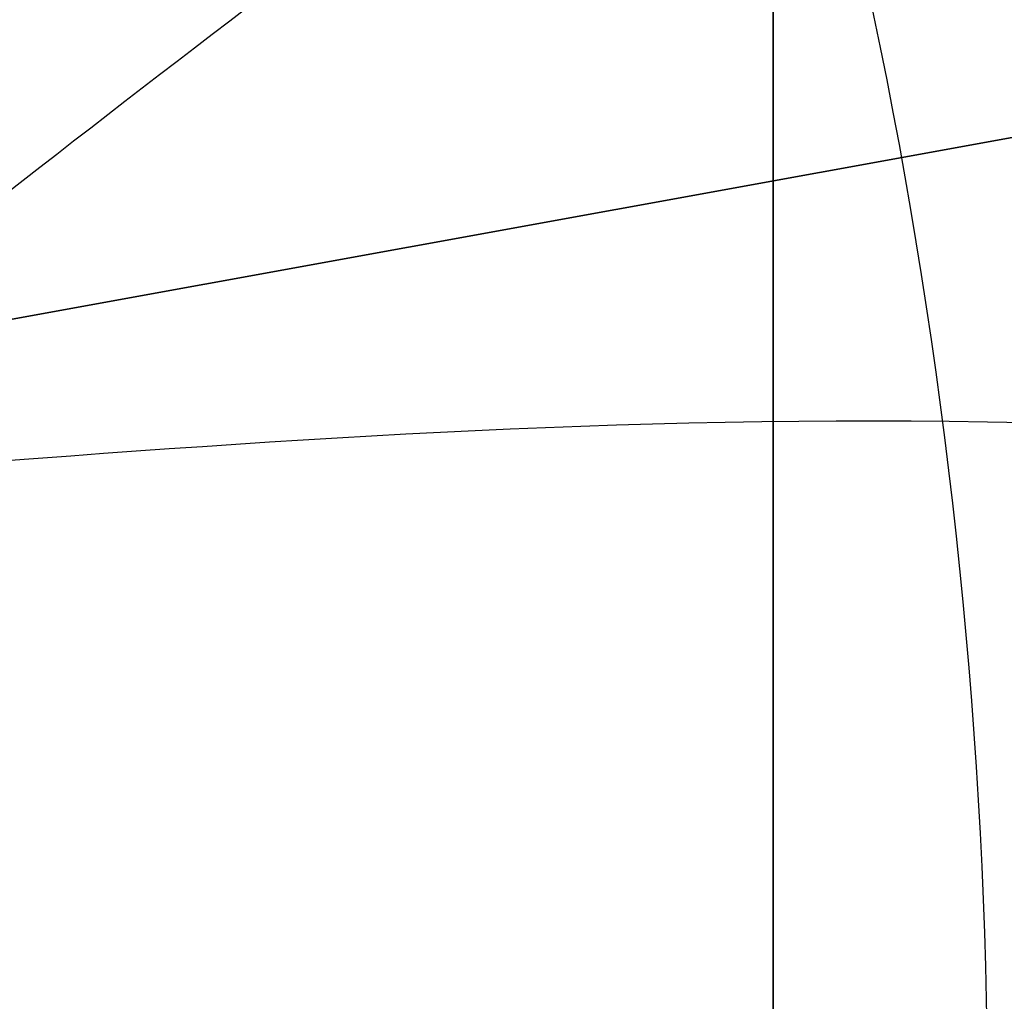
# Model space of a CAD drawing. Header units: millimetres. Extents: x -273 to 273, y -262 to 262.
# Tile 146 of 256: x 0.779 to 0.953, y 0.02 to 0.194. Entities that reach past the tile are written whole.
import ezdxf

# ---------------------------------------------------------------- set-up
doc = ezdxf.new("R2010")
doc.units = ezdxf.units.MM
doc.header["$MEASUREMENT"] = 0
doc.layers.add('Default', color=7, linetype='Continuous', true_color=0x000000)

# ---------------------------------------------------------------- blocks, each defined once
blk = doc.blocks.new('Block 01')
at = {"layer": 'Default', "color": 9, "true_color": 0xbfbfbf}
for points, knots in [([(0.911993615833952, -8.868600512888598, 254.5608155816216), (0.9119936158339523, -8.972087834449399, 257.9163246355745), (0.9119936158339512, -9.062686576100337, 261.2722222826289), (0.9119936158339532, -9.198377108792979, 267.157578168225), (0.911993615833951, -9.249186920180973, 269.6869061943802), (0.9119936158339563, -9.307000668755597, 273.0635295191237), (0.9119936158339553, -9.320665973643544, 273.9107090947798), (0.9119936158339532, -9.359283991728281, 276.460933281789), (0.9119936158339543, -9.381692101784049, 278.164017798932), (0.9119936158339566, -9.410381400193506, 280.7240323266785), (0.9119936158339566, -9.419143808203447, 281.5809323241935), (0.9119936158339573, -9.451137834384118, 285.0366709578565), (0.9119936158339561, -9.467556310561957, 287.6355809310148), (0.911993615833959, -9.483026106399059, 291.996885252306), (0.9119936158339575, -9.48597113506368, 293.7592591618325), (0.9119936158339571, -9.485526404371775, 298.2228741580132), (0.9119936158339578, -9.477929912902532, 300.9241268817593), (0.9119936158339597, -9.459033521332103, 304.5433901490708), (0.9119936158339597, -9.453489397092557, 305.4614127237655), (0.9119936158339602, -9.434506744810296, 308.2447043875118), (0.9119936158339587, -9.418826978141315, 310.1099665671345), (0.9119936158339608, -9.391151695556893, 312.9232220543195), (0.9119936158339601, -9.381135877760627, 313.871227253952), (0.9119936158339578, -9.350094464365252, 316.6296610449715), (0.911993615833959, -9.327343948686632, 318.4400776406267), (0.9119936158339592, -9.290649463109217, 321.1108146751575), (0.9119936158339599, -9.278348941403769, 321.9711505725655), (0.9119936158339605, -9.2396963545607, 324.5784518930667), (0.9119936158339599, -9.211929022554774, 326.3254030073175), (0.911993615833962, -9.167564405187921, 328.9591113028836), (0.9119936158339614, -9.152198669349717, 329.8458834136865), (0.911993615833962, -9.104418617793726, 332.5329892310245), (0.9119936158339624, -9.070750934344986, 334.333307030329), (0.9119936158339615, -9.017812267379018, 337.04714228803), (0.9119936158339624, -8.99961793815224, 337.960675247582), (0.911993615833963, -8.943449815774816, 340.7277936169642), (0.911993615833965, -8.904390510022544, 342.5813629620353), (0.9119936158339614, -8.84366030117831, 345.3747715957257), (0.9119936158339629, -8.82290852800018, 346.3146257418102), (0.911993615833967, -8.75919789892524, 349.1596726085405), (0.9119936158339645, -8.715324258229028, 351.064850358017), (0.9119936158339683, -8.647686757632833, 353.934986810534), (0.9119936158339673, -8.624683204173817, 354.8999586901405), (0.9119936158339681, -8.55438076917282, 357.8185591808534), (0.9119936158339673, -8.506338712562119, 359.7721749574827), (0.9119936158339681, -8.432780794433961, 362.7139027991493), (0.9119936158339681, -8.407865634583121, 363.7020254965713), (0.9119936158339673, -8.33202632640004, 366.687514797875), (0.9119936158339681, -8.280530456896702, 368.684871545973), (0.911993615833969, -8.202142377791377, 371.6907642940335), (0.9119936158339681, -8.175690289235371, 372.6993076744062), (0.9119936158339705, -8.095472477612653, 375.7427316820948), (0.9119936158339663, -8.0413061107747, 377.7776060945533), (0.9119936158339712, -7.959282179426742, 380.8379478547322), (0.9119936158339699, -7.931702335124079, 381.8634187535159), (0.9119936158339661, -7.848367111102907, 384.9535345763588), (0.911993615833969, -7.792382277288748, 387.018177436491), (0.9119936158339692, -7.708021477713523, 390.1209634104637), (0.9119936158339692, -7.679757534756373, 391.1591057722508), (0.9119936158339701, -7.594668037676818, 394.282382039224), (0.9119936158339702, -7.537785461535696, 396.3675184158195), (0.9119936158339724, -7.452492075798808, 399.498454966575), (0.9119936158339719, -7.424022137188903, 400.5442496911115), (0.9119936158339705, -7.310162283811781, 404.7325100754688), (0.9119936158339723, -7.22508745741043, 407.8749950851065), (0.9119936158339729, -7.084865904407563, 413.109724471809), (0.9119936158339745, -7.029219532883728, 415.2019489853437), (0.9119936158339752, -6.892049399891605, 420.4134216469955), (0.9119936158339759, -6.811226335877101, 423.5326923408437), (0.9119936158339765, -6.706009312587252, 427.683857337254), (0.9119936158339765, -6.680049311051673, 428.7157011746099), (0.911993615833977, -6.603190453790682, 431.7953901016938), (0.9119936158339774, -6.552903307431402, 433.843252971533), (0.9119936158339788, -6.47909022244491, 436.9059312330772), (0.9119936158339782, -6.454861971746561, 437.9207263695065), (0.9119936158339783, -6.383400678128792, 440.9439577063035), (0.9119936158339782, -6.336869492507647, 442.9524122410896), (0.9119936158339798, -6.268872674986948, 445.9534809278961), (0.9119936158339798, -6.246633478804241, 446.9460749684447), (0.9119936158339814, -6.181262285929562, 449.8981067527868), (0.9119936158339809, -6.138878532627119, 451.8575620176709), (0.9119936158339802, -6.07717757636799, 454.782989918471), (0.9119936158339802, -6.0570613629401, 455.7489439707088), (0.9119936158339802, -5.998104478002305, 458.6171735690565), (0.9119936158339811, -5.960013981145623, 460.5194645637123), (0.9119936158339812, -5.90471662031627, 463.357359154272), (0.9119936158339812, -5.886734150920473, 464.2929469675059), (0.9119936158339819, -5.834148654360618, 467.066908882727), (0.9119936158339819, -5.800251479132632, 468.9052952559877), (0.9119936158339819, -5.751092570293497, 471.6459008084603), (0.9119936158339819, -5.735131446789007, 472.5481081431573), (0.9119936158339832, -5.688508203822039, 475.2194721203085), (0.9119936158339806, -5.658458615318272, 476.9886369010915), (0.9119936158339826, -5.61479925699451, 479.6243325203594), (0.9119936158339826, -5.600623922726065, 480.4908564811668), (0.9119936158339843, -5.559188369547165, 483.05342551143), (0.9119936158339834, -5.532394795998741, 484.7494737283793), (0.911993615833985, -5.493221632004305, 487.2747711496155), (0.9119936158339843, -5.480473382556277, 488.1040194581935), (0.9119936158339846, -5.443086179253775, 490.5537276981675), (0.9119936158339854, -5.41871116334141, 492.1741849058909), (0.9119936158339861, -5.382635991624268, 494.5857260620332), (0.9119936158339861, -5.370833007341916, 495.3768162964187), (0.9119936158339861, -5.335990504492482, 497.7117270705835), (0.9119936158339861, -5.31295063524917, 499.2555378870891), (0.911993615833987, -5.27821053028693, 501.5520923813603), (0.9119936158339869, -5.266747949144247, 502.30485126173), (0.9119936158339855, -5.232582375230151, 504.5251555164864), (0.9119936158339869, -5.20954819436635, 505.9926824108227), (0.9119936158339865, -5.174006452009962, 508.1751452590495), (0.911993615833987, -5.16215651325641, 508.8901081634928), (0.9119936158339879, -5.126435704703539, 510.9981241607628), (0.9119936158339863, -5.101831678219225, 512.391147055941), (0.9119936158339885, -5.062979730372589, 514.4625377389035), (0.9119936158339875, -5.049892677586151, 515.1409490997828), (0.9119936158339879, -4.99717893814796, 517.785042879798), (0.9119936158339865, -4.954379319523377, 519.7506040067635), (0.9119936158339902, -4.874705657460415, 522.971050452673), (0.9119936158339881, -4.841270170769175, 524.2260686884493), (0.9119936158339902, -4.734915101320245, 527.8710314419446), (0.911993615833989, -4.653769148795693, 530.260640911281), (0.9119936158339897, -4.50767494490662, 533.7900630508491), (0.9119936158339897, -4.456377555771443, 534.9305893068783), (0.9119936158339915, -4.292664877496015, 538.2592411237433), (0.9119936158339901, -4.167429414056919, 540.446659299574), (0.9119936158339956, -3.94882345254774, 543.6850949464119), (0.9119936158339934, -3.872576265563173, 544.737375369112), (0.9119936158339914, -3.632150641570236, 547.8260456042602), (0.9119936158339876, -3.452441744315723, 549.8611813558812), (0.911993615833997, -3.150606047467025, 552.8820981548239), (0.9119936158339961, -3.046349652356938, 553.8697121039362), (0.9119936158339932, -2.721664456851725, 556.786189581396), (0.9119936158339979, -2.48528901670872, 558.7132833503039), (0.9119936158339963, -2.101686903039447, 561.581937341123), (0.9119936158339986, -1.97038108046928, 562.5256071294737), (0.9119936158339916, -1.565874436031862, 565.3286947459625), (0.9119936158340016, -1.278800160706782, 567.1861831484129), (0.9119936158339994, -0.826771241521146, 569.9593601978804), (0.9119936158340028, -0.673393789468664, 570.876850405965), (0.9119936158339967, -0.2057423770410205, 573.6161620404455), (0.9119936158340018, 0.1179122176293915, 575.4365306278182), (0.9119936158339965, 0.6132270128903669, 578.162133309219), (0.9119936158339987, 0.77964332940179, 579.0681718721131), (0.9119936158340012, 1.281285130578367, 581.7841854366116), (0.9119936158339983, 1.619226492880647, 583.5938846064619), (0.9119936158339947, 2.120698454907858, 586.3105700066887), (0.9119936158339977, 2.287010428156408, 587.2168322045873), (0.9119936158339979, 2.69838485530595, 589.4860923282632), (0.9119936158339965, 2.940996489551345, 590.8496583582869), (0.9119936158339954, 3.2538722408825, 592.6708113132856), (0.9119936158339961, 3.331312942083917, 593.1269882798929), (0.9119936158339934, 3.560957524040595, 594.4988948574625), (0.9119936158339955, 3.709981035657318, 595.4152493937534), (0.9119936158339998, 3.925547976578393, 596.7939139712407), (0.9119936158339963, 3.996269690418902, 597.2554963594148), (0.9119936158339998, 4.205237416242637, 598.6514774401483), (0.9119936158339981, 4.338534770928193, 599.5867161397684), (0.911993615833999, 4.527750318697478, 600.999353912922), (0.9119936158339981, 4.589513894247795, 601.475907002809), (0.9119936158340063, 4.771454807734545, 602.9316276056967), (0.9119936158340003, 4.88459274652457, 603.9117420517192), (0.911993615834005, 5.041227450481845, 605.4005573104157), (0.9119936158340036, 5.091999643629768, 605.9084780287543), (0.9119936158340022, 5.240821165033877, 607.480171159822), (0.9119936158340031, 5.329822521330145, 608.5447912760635), (0.9119936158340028, 5.448770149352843, 610.172501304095), (0.9119936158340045, 5.486780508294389, 610.7350559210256), (0.9119936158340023, 5.59680515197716, 612.4996783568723), (0.9119936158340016, 5.65837643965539, 613.7022987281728), (0.9119936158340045, 5.735707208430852, 615.5526534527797), (0.9119936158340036, 5.759504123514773, 616.2001587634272), (0.9119936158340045, 5.82577163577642, 618.2558966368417), (0.911993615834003, 5.857404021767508, 619.6643214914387), (0.9119936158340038, 5.890164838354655, 621.8427462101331), (0.9119936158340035, 5.898611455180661, 622.612757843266), (0.9119936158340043, 5.917099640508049, 625.0794828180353), (0.9119936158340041, 5.916953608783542, 626.7761057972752), (0.9119936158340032, 5.902864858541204, 629.4099498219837), (0.9119936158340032, 5.895089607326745, 630.3473095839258), (0.9119936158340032, 5.868228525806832, 632.857835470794), (0.9119936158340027, 5.84508134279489, 634.4308940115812), (0.9119936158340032, 5.807029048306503, 636.5945367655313), (0.9119936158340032, 5.795993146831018, 637.1852486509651), (0.9119936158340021, 5.759800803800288, 639.0274248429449), (0.9119936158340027, 5.732667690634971, 640.2788206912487), (0.9119936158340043, 5.688155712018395, 642.1928921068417), (0.9119936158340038, 5.672188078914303, 642.855620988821), (0.9119936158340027, 5.62085689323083, 644.923195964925), (0.911993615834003, 5.583810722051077, 646.327975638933), (0.9119936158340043, 5.524639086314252, 648.4769338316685), (0.9119936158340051, 5.503684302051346, 649.2211611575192), (0.9119936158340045, 5.437061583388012, 651.543161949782), (0.9119936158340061, 5.390014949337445, 653.120875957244), (0.9119936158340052, 5.316063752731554, 655.5343420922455), (0.9119936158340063, 5.290086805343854, 656.3701357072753), (0.9119936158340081, 5.208084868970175, 658.9773482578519), (0.9119936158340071, 5.150988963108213, 660.748717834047), (0.9119936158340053, 5.062193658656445, 663.4580676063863), (0.9119936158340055, 5.031179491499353, 664.3960803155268), (0.9119936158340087, 4.933775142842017, 667.3210461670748), (0.9119936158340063, 4.866620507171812, 669.307961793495), (0.9119936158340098, 4.762973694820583, 672.346324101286), (0.9119936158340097, 4.726928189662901, 673.3977936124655), (0.9119936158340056, 4.573662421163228, 677.851601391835), (0.9119936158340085, 4.455211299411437, 681.2538729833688), (0.9119936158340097, 4.249461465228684, 687.1444859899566), (0.9119936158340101, 4.162321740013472, 689.6328390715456), (0.911993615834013, 3.921153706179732, 696.5211448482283), (0.911993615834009, 3.76720525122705, 700.9210878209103), (0.9119936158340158, 3.551600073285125, 707.120066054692), (0.9119936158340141, 3.489170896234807, 708.9190809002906), (0.9119936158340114, 3.294091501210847, 714.5569755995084), (0.9119936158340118, 3.162090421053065, 718.3958735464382), (0.9119936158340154, 2.961368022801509, 724.2802429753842), (0.911993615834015, 2.89189229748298, 726.3256905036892), (0.9119936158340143, 2.597038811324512, 735.045732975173), (0.9119936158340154, 2.374785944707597, 741.7204278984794), (0.9119936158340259, 1.820110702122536, 758.6619688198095), (0.9119936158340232, 1.492886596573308, 768.9289814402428), (0.9119936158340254, 1.174451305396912, 779.1962713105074)], [0.0002810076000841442, 0.0002810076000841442, 0.0002810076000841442, 0.0002810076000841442, 1.00757497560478, 1.00757497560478, 1.76664923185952, 1.76664923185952, 2.02087800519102, 2.02087800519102, 2.53193014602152, 2.53193014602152, 2.78905479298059, 2.78905479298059, 3.56886162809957, 3.56886162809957, 4.09765108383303, 4.09765108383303, 4.90813608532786, 4.90813608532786, 5.18358168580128, 5.18358168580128, 5.74324337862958, 5.74324337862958, 6.02769073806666, 6.02769073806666, 6.57091079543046, 6.57091079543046, 6.829060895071, 6.829060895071, 7.3532548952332, 7.3532548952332, 7.61934626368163, 7.61934626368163, 8.15957232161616, 8.15957232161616, 8.4337032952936, 8.4337032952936, 8.98992787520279, 8.98992787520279, 9.27196664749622, 9.27196664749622, 9.84369616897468, 9.84369616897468, 10.1332810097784, 10.1332810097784, 10.7195622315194, 10.7195622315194, 11.0161016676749, 11.0161016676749, 11.6155220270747, 11.6155220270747, 11.9181950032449, 11.9181950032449, 12.528882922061, 12.528882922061, 12.8366389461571, 12.8366389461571, 13.4562641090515, 13.4562641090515, 13.7678233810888, 13.7678233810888, 14.3935969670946, 14.3935969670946, 14.7074504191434, 14.7074504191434, 15.6505328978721, 15.6505328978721, 16.2784123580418, 16.2784123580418, 17.2144870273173, 17.2144870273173, 17.524129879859, 17.524129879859, 18.138655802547, 18.138655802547, 18.4431712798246, 18.4431712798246, 19.0458485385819, 19.0458485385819, 19.343690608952, 19.343690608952, 19.9316423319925, 19.9316423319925, 20.221480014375, 20.221480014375, 20.7922589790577, 20.7922589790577, 21.0729759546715, 21.0729759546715, 21.6245639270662, 21.6245639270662, 21.895258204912, 21.895258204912, 22.4260652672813, 22.4260652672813, 22.6860488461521, 22.6860488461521, 23.1949127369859, 23.1949127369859, 23.4437112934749, 23.4437112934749, 23.9298968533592, 23.9298968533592, 24.1672495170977, 24.1672495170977, 24.6304483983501, 24.6304483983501, 24.8563077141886, 24.8563077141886, 25.2966386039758, 25.2966386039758, 25.5111708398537, 25.5111708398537, 25.9291805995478, 25.9291805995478, 26.1327667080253, 26.1327667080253, 26.7226727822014, 26.7226727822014, 27.0994039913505, 27.0994039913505, 27.8169403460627, 27.8169403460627, 28.159605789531, 28.159605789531, 28.8172638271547, 28.8172638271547, 29.1339894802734, 29.1339894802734, 29.7473349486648, 29.7473349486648, 30.0455004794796, 30.0455004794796, 30.628396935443, 30.628396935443, 30.9144422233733, 30.9144422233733, 31.4786711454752, 31.4786711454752, 31.7578953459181, 31.7578953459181, 32.3127901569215, 32.3127901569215, 32.5892093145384, 32.5892093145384, 33.1415011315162, 33.1415011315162, 33.4178515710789, 33.4178515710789, 33.8331459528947, 33.8331459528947, 33.9718657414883, 33.9718657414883, 34.2501505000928, 34.2501505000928, 34.3901019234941, 34.3901019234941, 34.6731695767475, 34.6731695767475, 34.8171422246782, 34.8171422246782, 35.1126950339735, 35.1126950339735, 35.2656068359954, 35.2656068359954, 35.5856275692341, 35.5856275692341, 35.7545493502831, 35.7545493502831, 36.1153520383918, 36.1153520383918, 36.3095302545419, 36.3095302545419, 36.7317867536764, 36.7317867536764, 36.9626432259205, 36.9626432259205, 37.4713528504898, 37.4713528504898, 37.7524568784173, 37.7524568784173, 38.2242795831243, 38.2242795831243, 38.4014805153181, 38.4014805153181, 38.7769113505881, 38.7769113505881, 38.9757544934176, 38.9757544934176, 39.3972779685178, 39.3972779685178, 39.6206102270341, 39.6206102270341, 40.0940940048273, 40.0940940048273, 40.3449360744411, 40.3449360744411, 40.8765953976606, 40.8765953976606, 41.1581418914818, 41.1581418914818, 41.7545401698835, 41.7545401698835, 42.0701600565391, 42.0701600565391, 43.0914501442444, 43.0914501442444, 43.8384122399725, 43.8384122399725, 45.1592086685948, 45.1592086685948, 45.6992418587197, 45.6992418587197, 46.8516025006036, 46.8516025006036, 47.4655969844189, 47.4655969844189, 49.4691382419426, 49.4691382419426, 52.550842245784, 52.550842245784, 52.550842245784, 52.550842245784]), ([(0.9119936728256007, -0.4030210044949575, 771.2749575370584), (0.9119936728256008, -0.162553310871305, 763.6293818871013), (0.9119936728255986, 0.08284143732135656, 755.9839594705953), (0.9119936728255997, 0.5516690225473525, 741.6637979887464), (0.9119936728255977, 0.7739312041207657, 734.9890186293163), (0.9119936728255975, 1.068783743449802, 726.2688755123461), (0.9119936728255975, 1.138260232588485, 724.2234005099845), (0.9119936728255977, 1.338983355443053, 718.3389621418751), (0.9119936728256, 1.470984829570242, 714.5000263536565), (0.9119936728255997, 1.666064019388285, 708.8621007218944), (0.9119936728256, 1.72849288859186, 707.0630840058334), (0.9119936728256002, 1.944095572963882, 700.8641419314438), (0.9119936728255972, 2.09804162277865, 696.464250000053), (0.9119936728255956, 2.339202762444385, 689.5761404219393), (0.9119936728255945, 2.426338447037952, 687.0879073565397), (0.9119936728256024, 2.632072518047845, 681.1977745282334), (0.9119936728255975, 2.750511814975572, 677.7958750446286), (0.9119936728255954, 2.90375928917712, 673.3426791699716), (0.9119936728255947, 2.939798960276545, 672.2914011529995), (0.9119936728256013, 3.043425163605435, 669.2537140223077), (0.9119936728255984, 3.110564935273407, 667.2672971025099), (0.911993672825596, 3.207945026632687, 664.3431710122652), (0.9119936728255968, 3.238950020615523, 663.4054753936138), (0.9119936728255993, 3.327714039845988, 660.6972073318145), (0.9119936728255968, 3.38478793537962, 658.926622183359), (0.9119936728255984, 3.466754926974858, 656.3207039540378), (0.9119936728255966, 3.492718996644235, 655.4853891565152), (0.9119936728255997, 3.566627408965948, 653.0735231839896), (0.9119936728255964, 3.613644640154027, 651.496956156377), (0.9119936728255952, 3.680221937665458, 649.1768228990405), (0.9119936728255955, 3.701160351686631, 648.4332767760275), (0.9119936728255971, 3.760278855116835, 646.2865621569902), (0.9119936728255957, 3.797289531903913, 644.883377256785), (0.9119936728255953, 3.848567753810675, 642.81837351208), (0.9119936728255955, 3.864516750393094, 642.1565724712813), (0.9119936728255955, 3.90896979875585, 640.2455222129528), (0.911993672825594, 3.936065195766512, 638.996259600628), (0.911993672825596, 3.972204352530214, 637.1574952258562), (0.9119936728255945, 3.983222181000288, 636.5680034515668), (0.9119936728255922, 4.021200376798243, 634.4095974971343), (0.9119936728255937, 4.04430330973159, 632.840668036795), (0.9119936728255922, 4.07111334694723, 630.3376203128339), (0.9119936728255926, 4.07887409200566, 629.4034854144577), (0.9119936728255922, 4.092941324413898, 626.7804122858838), (0.9119936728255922, 4.093119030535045, 625.0915200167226), (0.9119936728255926, 4.074773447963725, 622.6373860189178), (0.9119936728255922, 4.066393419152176, 621.8719270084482), (0.9119936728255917, 4.033903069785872, 619.7082272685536), (0.9119936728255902, 4.002546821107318, 618.310188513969), (0.9119936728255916, 3.9368688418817, 616.2708985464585), (0.9119936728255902, 3.913304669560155, 615.6291732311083), (0.9119936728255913, 3.836787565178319, 613.7968476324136), (0.9119936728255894, 3.775901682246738, 612.6066661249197), (0.911993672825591, 3.667132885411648, 610.8611315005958), (0.9119936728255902, 3.62958289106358, 610.3050597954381), (0.9119936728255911, 3.512121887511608, 608.6967860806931), (0.9119936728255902, 3.424258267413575, 607.6452161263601), (0.9119936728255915, 3.277337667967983, 606.0929030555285), (0.9119936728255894, 3.22722043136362, 605.5913142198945), (0.9119936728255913, 3.0725691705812, 604.1207356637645), (0.9119936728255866, 2.960841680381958, 603.152496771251), (0.9119936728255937, 2.781097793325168, 601.7138780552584), (0.9119936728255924, 2.72004885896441, 601.2426902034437), (0.9119936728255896, 2.532883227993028, 599.8449380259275), (0.9119936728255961, 2.400956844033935, 598.9190990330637), (0.9119936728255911, 2.194011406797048, 597.5363046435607), (0.9119936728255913, 2.123914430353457, 597.0787017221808), (0.9119936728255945, 1.9100625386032, 595.7107294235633), (0.9119936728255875, 1.762130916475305, 594.8009450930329), (0.9119936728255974, 1.534033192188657, 593.4380696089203), (0.9119936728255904, 1.457050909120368, 592.9845304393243), (0.9119936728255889, 1.145701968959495, 591.1720322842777), (0.9119936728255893, 0.9041236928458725, 589.814153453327), (0.9119936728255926, 0.4941447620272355, 587.5524143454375), (0.9119936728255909, 0.3282191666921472, 586.6482110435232), (0.9119936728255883, -0.1727233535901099, 583.9343087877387), (0.91199367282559, -0.5106050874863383, 582.1249269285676), (0.9119936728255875, -1.012573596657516, 579.4072338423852), (0.9119936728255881, -1.179286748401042, 578.4996315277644), (0.9119936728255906, -1.67597799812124, 575.7666698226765), (0.9119936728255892, -2.000751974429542, 573.9401838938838), (0.9119936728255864, -2.470316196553, 571.1901006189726), (0.9119936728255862, -2.624445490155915, 570.2682789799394), (0.911993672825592, -3.078976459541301, 567.480318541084), (0.9119936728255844, -3.367765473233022, 565.6121712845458), (0.9119936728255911, -3.774835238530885, 562.7921833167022), (0.9119936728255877, -3.907027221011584, 561.8424586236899), (0.9119936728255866, -4.293298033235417, 558.9548731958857), (0.9119936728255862, -4.531359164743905, 557.0148479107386), (0.9119936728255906, -4.85837970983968, 554.0788205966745), (0.9119936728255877, -4.96338552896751, 553.0846225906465), (0.9119936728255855, -5.267332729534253, 550.0442321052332), (0.9119936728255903, -5.448288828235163, 547.9963191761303), (0.9119936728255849, -5.690333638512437, 544.8890367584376), (0.9119936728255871, -5.767068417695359, 543.8308184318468), (0.9119936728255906, -5.986969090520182, 540.5757349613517), (0.9119936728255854, -6.112920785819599, 538.3778613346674), (0.9119936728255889, -6.277506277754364, 535.0345952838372), (0.9119936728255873, -6.329050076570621, 533.8897178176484), (0.9119936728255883, -6.475758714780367, 530.3489994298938), (0.9119936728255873, -6.55722097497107, 527.9527796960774), (0.911993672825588, -6.66393641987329, 524.2991944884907), (0.9119936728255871, -6.697465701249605, 523.0419342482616), (0.911993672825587, -6.777329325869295, 519.8169500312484), (0.9119936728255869, -6.820216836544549, 517.849190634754), (0.911993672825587, -6.873024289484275, 515.2025541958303), (0.9119936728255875, -6.886130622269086, 514.5236764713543), (0.911993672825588, -6.925032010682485, 512.4511958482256), (0.9119936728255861, -6.949662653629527, 511.0575931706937), (0.9119936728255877, -6.985415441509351, 508.9488996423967), (0.9119936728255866, -6.997273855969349, 508.233802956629), (0.9119936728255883, -7.03283525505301, 506.0511814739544), (0.911993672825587, -7.055878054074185, 504.5836623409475), (0.911993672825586, -7.090050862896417, 502.3635167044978), (0.911993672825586, -7.101514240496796, 501.6108817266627), (0.911993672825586, -7.136252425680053, 499.3148834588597), (0.9119936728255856, -7.15928754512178, 497.771528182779), (0.911993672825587, -7.19411846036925, 495.4374092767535), (0.9119936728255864, -7.205916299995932, 494.646635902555), (0.9119936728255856, -7.241972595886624, 492.2361802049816), (0.9119936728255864, -7.266332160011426, 490.6165071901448), (0.9119936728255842, -7.303692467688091, 488.168051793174), (0.9119936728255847, -7.316430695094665, 487.3392586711), (0.9119936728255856, -7.355570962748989, 484.8154198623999), (0.9119936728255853, -7.382340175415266, 483.120384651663), (0.9119936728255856, -7.423736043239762, 480.5593852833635), (0.9119936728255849, -7.43789728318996, 479.6934092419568), (0.911993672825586, -7.481512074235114, 477.0594152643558), (0.911993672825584, -7.511529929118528, 475.2914091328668), (0.9119936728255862, -7.558102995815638, 472.6218115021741), (0.9119936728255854, -7.574046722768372, 471.720206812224), (0.9119936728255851, -7.623151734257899, 468.9814372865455), (0.9119936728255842, -7.657011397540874, 467.144285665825), (0.9119936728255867, -7.709538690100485, 464.3721861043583), (0.911993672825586, -7.727501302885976, 463.4372237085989), (0.9119936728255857, -7.782738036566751, 460.601207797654), (0.911993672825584, -7.820787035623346, 458.7001687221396), (0.9119936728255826, -7.879680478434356, 455.833811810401), (0.9119936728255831, -7.899775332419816, 454.8684785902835), (0.9119936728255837, -7.961411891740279, 451.9448929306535), (0.9119936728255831, -8.00375219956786, 449.9866556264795), (0.9119936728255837, -8.069057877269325, 447.0364320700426), (0.9119936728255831, -8.091275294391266, 446.0444301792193), (0.9119936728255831, -8.159207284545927, 443.0450969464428), (0.9119936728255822, -8.205695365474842, 441.0377805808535), (0.9119936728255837, -8.277092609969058, 438.016225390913), (0.9119936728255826, -8.301299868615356, 437.001971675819), (0.9119936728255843, -8.375051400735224, 433.9408569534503), (0.9119936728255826, -8.425298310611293, 431.8940095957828), (0.9119936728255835, -8.502098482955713, 428.8158007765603), (0.9119936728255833, -8.528039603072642, 427.7844265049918), (0.9119936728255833, -8.633185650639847, 423.6349784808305), (0.9119936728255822, -8.713958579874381, 420.5169339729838), (0.9119936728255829, -8.851054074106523, 415.307322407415), (0.911993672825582, -8.906674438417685, 413.2157407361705), (0.9119936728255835, -9.046841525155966, 407.9823516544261), (0.9119936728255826, -9.131890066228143, 404.8405512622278), (0.911993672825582, -9.24572165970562, 400.6531100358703), (0.9119936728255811, -9.274186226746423, 399.607471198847), (0.9119936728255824, -9.359467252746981, 396.4769048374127), (0.9119936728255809, -9.416344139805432, 394.391975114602), (0.9119936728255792, -9.501428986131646, 391.2689490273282), (0.91199367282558, -9.529692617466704, 390.230858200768), (0.9119936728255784, -9.614056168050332, 387.128132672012), (0.9119936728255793, -9.670045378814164, 385.0634911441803), (0.911993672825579, -9.753391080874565, 381.9733185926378), (0.911993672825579, -9.780975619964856, 380.9477978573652), (0.9119936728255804, -9.863017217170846, 377.8872146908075), (0.9119936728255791, -9.917197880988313, 375.8521409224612), (0.9119936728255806, -9.99744104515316, 372.8083594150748), (0.9119936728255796, -10.02390273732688, 371.7996665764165), (0.911993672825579, -10.10232306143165, 368.7932350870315), (0.9119936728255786, -10.1538428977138, 366.7954808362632), (0.9119936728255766, -10.2297220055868, 363.8093364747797), (0.9119936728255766, -10.2546515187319, 362.8209655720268), (0.9119936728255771, -10.3282557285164, 359.8784038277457), (0.9119936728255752, -10.37633102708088, 357.9241935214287), (0.911993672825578, -10.44668704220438, 355.004641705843), (0.9119936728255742, -10.46970945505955, 354.039323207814), (0.9119936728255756, -10.537406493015, 351.1680585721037), (0.9119936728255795, -10.5813220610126, 349.2620896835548), (0.9119936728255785, -10.64509906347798, 346.4157957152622), (0.9119936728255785, -10.66587384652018, 345.4754967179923), (0.9119936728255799, -10.72667568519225, 342.6806664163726), (0.9119936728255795, -10.7657847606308, 340.8261098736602), (0.9119936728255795, -10.82203065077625, 338.0574496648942), (0.9119936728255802, -10.84025164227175, 337.143374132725), (0.9119936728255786, -10.89327243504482, 334.4278260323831), (0.9119936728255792, -10.92699657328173, 332.626326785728), (0.9119936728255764, -10.97486388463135, 329.937387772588), (0.9119936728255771, -10.99025926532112, 329.04997685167), (0.9119936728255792, -11.03471438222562, 326.4142704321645), (0.9119936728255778, -11.06254333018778, 324.6659481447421), (0.9119936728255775, -11.10129019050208, 322.0565303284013), (0.9119936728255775, -11.11362247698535, 321.1954626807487), (0.9119936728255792, -11.15041715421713, 318.5223755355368), (0.9119936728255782, -11.17323670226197, 316.7103259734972), (0.9119936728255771, -11.20438489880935, 313.9493355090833), (0.9119936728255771, -11.2144378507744, 313.00042178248), (0.9119936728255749, -11.24222473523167, 310.18435379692), (0.9119936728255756, -11.2579790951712, 308.3171719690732), (0.9119936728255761, -11.27707344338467, 305.5309366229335), (0.9119936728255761, -11.2826545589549, 304.6119072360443), (0.9119936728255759, -11.3016971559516, 300.988502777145), (0.9119936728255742, -11.30940141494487, 298.2840770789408), (0.9119936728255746, -11.31001913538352, 293.8150580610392), (0.9119936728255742, -11.30714076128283, 292.0504794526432), (0.9119936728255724, -11.29183007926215, 287.6836209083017), (0.9119936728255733, -11.27550105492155, 285.0813470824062), (0.9119936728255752, -11.24361662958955, 281.6211020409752), (0.9119936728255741, -11.23488057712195, 280.7630777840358), (0.9119936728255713, -11.20626756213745, 278.1997026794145), (0.9119936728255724, -11.18390694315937, 276.494377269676), (0.9119936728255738, -11.14535458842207, 273.9407974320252), (0.9119936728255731, -11.13171024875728, 273.092506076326), (0.9119936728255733, -11.07397700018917, 269.711491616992), (0.9119936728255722, -11.02321946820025, 267.1788808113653), (0.9119936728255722, -10.88758926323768, 261.2841621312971), (0.9119936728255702, -10.79697785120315, 257.9221898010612), (0.9119936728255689, -10.69344721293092, 254.5606252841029)], [0.786852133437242, 0.786852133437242, 0.786852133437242, 0.786852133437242, 3.081672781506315, 3.081672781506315, 5.085228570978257, 5.085228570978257, 5.699229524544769, 5.699229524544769, 6.851600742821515, 6.851600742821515, 7.391636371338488, 7.391636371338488, 8.712429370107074, 8.712429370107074, 9.459371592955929, 9.459371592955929, 10.48058769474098, 10.48058769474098, 10.79616825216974, 10.79616825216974, 11.39246091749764, 11.39246091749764, 11.67393942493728, 11.67393942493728, 12.20542761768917, 12.20542761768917, 12.45616459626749, 12.45616459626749, 12.92939376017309, 12.92939376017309, 13.15257433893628, 13.15257433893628, 13.57373986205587, 13.57373986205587, 13.77237444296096, 13.77237444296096, 14.14732293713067, 14.14732293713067, 14.32424782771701, 14.32424782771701, 14.79512620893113, 14.79512620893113, 15.0754926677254, 15.0754926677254, 15.58242508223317, 15.58242508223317, 15.81223812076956, 15.81223812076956, 16.23210861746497, 16.23210861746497, 16.4249594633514, 16.4249594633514, 16.78290532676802, 16.78290532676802, 16.95033443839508, 16.95033443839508, 17.26735345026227, 17.26735345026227, 17.41880188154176, 17.41880188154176, 17.71161253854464, 17.71161253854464, 17.85433926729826, 17.85433926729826, 18.13522422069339, 18.13522422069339, 18.27424665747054, 18.27424665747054, 18.55099645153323, 18.55099645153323, 18.68909745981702, 18.68909745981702, 19.10305581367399, 19.10305581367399, 19.37891870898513, 19.37891870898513, 19.93112780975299, 19.93112780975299, 20.20790738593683, 20.20790738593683, 20.76422196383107, 20.76422196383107, 21.04445097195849, 21.04445097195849, 21.61114858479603, 21.61114858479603, 21.89859350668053, 21.89859350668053, 22.48447090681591, 22.48447090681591, 22.78415035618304, 22.78415035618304, 23.40042640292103, 23.40042640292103, 23.71850893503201, 23.71850893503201, 24.37855119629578, 24.37855119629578, 24.7222014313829, 24.7222014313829, 25.44122734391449, 25.44122734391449, 25.81845179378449, 25.81845179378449, 26.40882859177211, 26.40882859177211, 26.6125085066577, 26.6125085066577, 27.03062390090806, 27.03062390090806, 27.24517225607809, 27.24517225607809, 27.68547135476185, 27.68547135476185, 27.91128655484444, 27.91128655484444, 28.37434883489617, 28.37434883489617, 28.61161227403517, 28.61161227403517, 29.09758433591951, 29.09758433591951, 29.3462613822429, 29.3462613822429, 29.85485839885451, 29.85485839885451, 30.1146989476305, 30.1146989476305, 30.6452054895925, 30.6452054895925, 30.91574426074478, 30.91574426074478, 31.46701470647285, 31.46701470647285, 31.74757137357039, 31.74757137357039, 32.3180300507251, 32.3180300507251, 32.60770926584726, 32.60770926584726, 33.195350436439, 33.195350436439, 33.49304179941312, 33.49304179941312, 34.09542957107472, 34.09542957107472, 34.39980757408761, 34.39980757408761, 35.01407576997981, 35.01407576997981, 35.32359967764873, 35.32359967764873, 36.25936395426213, 36.25936395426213, 36.88708132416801, 36.88708132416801, 37.82999197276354, 37.82999197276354, 38.14380664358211, 38.14380664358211, 38.76952949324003, 38.76952949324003, 39.08107655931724, 39.08107655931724, 39.70070316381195, 39.70070316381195, 40.00847265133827, 40.00847265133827, 40.61921265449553, 40.61921265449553, 40.92192411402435, 40.92192411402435, 41.52144609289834, 41.52144609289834, 41.81804855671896, 41.81804855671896, 42.40448009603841, 42.40448009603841, 42.69415212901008, 42.69415212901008, 43.2660799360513, 43.2660799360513, 43.54822969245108, 43.54822969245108, 44.10469970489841, 44.10469970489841, 44.37896497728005, 44.37896497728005, 44.91948244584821, 44.91948244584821, 45.18573069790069, 45.18573069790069, 45.7102602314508, 45.7102602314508, 45.96858862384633, 45.96858862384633, 46.51220331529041, 46.51220331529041, 46.79686844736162, 46.79686844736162, 47.35698844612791, 47.35698844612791, 47.63267330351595, 47.63267330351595, 48.4439075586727, 48.4439075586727, 48.97321304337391, 48.97321304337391, 49.75379990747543, 49.75379990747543, 50.01118368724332, 50.01118368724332, 50.52274989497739, 50.52274989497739, 50.77723268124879, 50.77723268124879, 51.53705264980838, 51.53705264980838, 52.54585545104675, 52.54585545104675, 52.54585545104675, 52.54585545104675])]:
    blk.add_open_spline(points, degree=3, knots=knots, dxfattribs=at)

msp = doc.modelspace()

# ---------------------------------------------------------------- linework, layer by layer
at = {"layer": 'Default', "color": 9, "true_color": 0xbfbfbf}
for p, q in [((-1.820292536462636, -0.3302046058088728, -560.768000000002), (1.820292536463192, 0.3302046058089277, -560.768000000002)), ((1.820292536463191, 0.330204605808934, -556.168000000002), (0.3099417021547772, 0.05622402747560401, -556.168000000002))]:
    msp.add_line(p, q, dxfattribs=at)
for centre, radius in [((2.48689957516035e-13, 4.67546815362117e-14, -579.6680000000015), 16), ((1.76744971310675e-13, 1.17676755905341e-15, -67.067876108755), 3.5), ((1.502247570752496e-14, 1.572370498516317e-15, -65.41749310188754), 3.5), ((1.766383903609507e-13, 3.113232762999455e-15, -62.66787610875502), 3), ((1.76717114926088e-13, 1.682889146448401e-15, -65.91787610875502), 2.625), ((2.48689957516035e-13, 4.217312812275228e-14, -582.5224783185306), 2.552031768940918), ((2.581645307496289e-14, 3.38909400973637e-15, -61.26787610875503), 2.4585), ((2.486899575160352e-13, 4.553261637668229e-14, -580.4293920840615), 2), ((2.77542757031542e-13, 3.047517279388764e-14, -558.4680000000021), 1.85), ((1.767849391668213e-13, 4.505931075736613e-16, -68.71787610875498), 1.25), ((1.768200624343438e-13, -1.875601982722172e-16, -70.16787610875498), 1.05), ((2.761611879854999e-13, 3.545958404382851e-14, -555.668000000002), 0.9999999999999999)]:
    msp.add_circle(centre, radius, dxfattribs=at)
for centre, radius, start, end in [((-1.395194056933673e-13, 8.22590239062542e-15), 100.8499999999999, 0.002522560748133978, 180), ((-1.324139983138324e-13, 1.730501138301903e-14, -43.99999999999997), 100.8499999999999, 0.002522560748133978, 180), ((-3.8628076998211e-14, 1.277357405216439e-14, -22), 100.85, 0.002522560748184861, 270), ((3.505158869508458e-14, 1.727075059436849e-14, -44), 100.0500000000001, 0.002522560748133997, 180.0000000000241), ((3.320097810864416e-14, 8.206820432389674e-15), 100.0500000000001, 0.002522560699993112, 180), ((-3.8628076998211e-14, 1.277357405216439e-14, -22), 100.05, 0.00252256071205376, 270), ((2.486899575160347e-13, 4.820173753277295e-14, -579.1680000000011), 15.99999999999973, 269.9999999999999, 89.99999999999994), ((2.48689957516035e-13, 4.464902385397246e-14, -580.168000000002), 16, 270, 89.99999999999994), ((2.486899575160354e-13, 7.48470901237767e-14, -578.6680000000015), 15.49999999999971, 269.9999999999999, 89.9999999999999), ((2.486899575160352e-13, 9.565976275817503e-15, -603.1680000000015), 7.499999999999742, 269.9999999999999, 89.99999999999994), ((2.486899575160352e-13, 4.598129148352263e-14, -580.1680000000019), 7.500000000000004, 270, 89.99999999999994), ((2.48689957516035e-13, 7.789619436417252e-15, -603.668000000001), 6.999999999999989, 269.9999999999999, 89.9999999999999), ((2.48689957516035e-13, 7.345530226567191e-15, -603.6680000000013), 4.458500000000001, 270, 89.99999999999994), ((2.486344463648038e-13, 1.275439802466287e-14, -583.6680000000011), 4.45849999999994, 277.9224263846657, 89.9999999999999), ((2.448644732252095e-14, 7.79312288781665e-15, -62.8678761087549), 4.449999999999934, 59.47667614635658, 239.4766761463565), ((2.185933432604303e-14, -9.758911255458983e-15, -59.66787610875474), 4.450000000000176, 59.47667614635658, 239.4766761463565), ((2.410389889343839e-14, 7.796626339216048e-15, -62.8678761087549), 4.449999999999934, 239.4766761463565, 59.47667614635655), ((2.080400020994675e-14, -9.18803421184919e-15, -59.66787610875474), 4.450000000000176, 239.4766761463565, 59.47667614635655), ((1.76525766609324e-13, 1.571503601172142e-15, -66.16787610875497), 3.5, 0.1740811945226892, 180.1740811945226), ((1.753766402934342e-13, 8.090921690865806e-16, -67.96787610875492), 3.499999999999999, 2.220794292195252, 178.1273680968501), ((3.33066907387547e-15, 2.23850431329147e-15, -66.16787610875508), 3.500000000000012, 0, 89.9999999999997), ((1.376676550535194e-14, 2.016459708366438e-15, -64.66711009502), 3.500000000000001, 0, 89.9999999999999), ((1.789678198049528e-13, 4.439868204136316e-15, -59.66787610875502), 3.000000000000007, 0.1740811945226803, 180.1740811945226), ((1.765272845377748e-13, 1.573240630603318e-15, -65.66787610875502), 3, 0.1740811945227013, 180.1740811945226), ((2.142905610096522e-14, 2.873867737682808e-15, -62.86787610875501), 2.999765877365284, 329.4766761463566, 149.4766761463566), ((2.997251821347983e-14, 4.076401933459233e-15, -59.66787610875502), 2.999765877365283, 329.4766761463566, 149.4766761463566), ((1.765241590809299e-13, 2.016457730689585e-15, -65.66787610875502), 2.625, 0.1740811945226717, 180.1740811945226), ((1.765255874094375e-13, 2.015592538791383e-15, -66.16787610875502), 2.625, 0.1740811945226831, 180.1740811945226), ((1.771915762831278e-13, 4.656708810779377e-15, -59.16787610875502), 2.500000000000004, 0.1740811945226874, 180.1740811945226), ((2.197891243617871e-14, 2.744134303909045e-15, -62.55537610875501), 2.458500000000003, 329.4766761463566, 149.4766761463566), ((2.974346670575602e-14, 3.422327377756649e-15, -59.98037610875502), 2.458500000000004, 329.4766761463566, 149.4766761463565), ((2.48689957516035e-13, 4.265062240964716e-14, -582.190784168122), 2.000000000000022, 269.9999999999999, 89.99999999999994), ((2.486899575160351e-13, 4.775764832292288e-14, -578.668000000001), 2, 270, 89.99999999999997), ((2.779998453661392e-13, 3.330913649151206e-14, -556.168000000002), 1.85, 280.2817592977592, 90.00000000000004), ((2.791100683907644e-13, 2.676055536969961e-14, -560.768000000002), 1.850000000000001, 280.2817592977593, 90.00000000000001), ((2.097795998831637e-14, 2.441837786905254e-15, -62.86787610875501), 2.999765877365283, 149.4766761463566, 329.4766761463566), ((2.978805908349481e-14, 4.140150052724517e-15, -59.66787610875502), 2.999765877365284, 149.4766761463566, 329.4766761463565), ((0.0009480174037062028, 0.0009537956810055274, -69.96787610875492), 1.250951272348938, 270.0435534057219, 180.2176346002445), ((1.785913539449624e-13, 7.674588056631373e-16, -67.96787610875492), 1.25, 5.913251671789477, 174.4349107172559), ((1.767478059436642e-13, 1.277799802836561e-16, -70.16787610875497), 1.05, 0.174081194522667, 180.1740811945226), ((2.757793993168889e-13, 3.547390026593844e-14, -556.168000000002), 1, 3.2461146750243e-14, 180), ((2.76445533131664e-13, 3.544526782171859e-14, -555.168000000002), 1, 3.246114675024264e-14, 180), ((1.7696955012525e-13, -9.296403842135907e-17, -70.16787610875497), 0.9499999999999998, 0.1740811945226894, 90.1740811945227)]:
    msp.add_arc(centre, radius, start, end, dxfattribs=at)
for points, weights, knots in [([(-112.052876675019, 3.686125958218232e-13, -41.67126407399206), (-112.052876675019, -112.052876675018, -41.67126407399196), (-3.551012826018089e-13, -112.052876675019, -41.67126407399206), (112.052876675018, -112.052876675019, -41.67126407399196), (112.052876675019, -3.848246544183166e-13, -41.67126407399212), (112.052876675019, 112.0528766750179, -41.671264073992), (3.859245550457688e-13, 112.052876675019, -41.67126407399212)], [1, 0.7071067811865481, 1, 0.7071067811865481, 1, 0.7071067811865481, 1], [-528.0367412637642, -528.0367412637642, -528.0367412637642, -352.0244941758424, -352.0244941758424, -176.0122470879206, -176.0122470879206, 0, 0, 0]), ([(3.733584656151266e-13, 108.255644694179, -41.67126407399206), (108.255644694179, 108.255644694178, -41.67126407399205), (108.255644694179, -3.295794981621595e-13, -41.67126407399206), (108.255644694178, -108.255644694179, -41.67126407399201), (-3.424886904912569e-13, -108.255644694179, -41.67126407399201), (-108.255644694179, -108.255644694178, -41.67126407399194), (-108.255644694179, 3.561743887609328e-13, -41.67126407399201)], [1, 0.7071067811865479, 1, 0.7071067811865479, 1, 0.7071067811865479, 1], [0, 0, 0, 170.0475690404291, 170.0475690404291, 340.0951380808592, 340.0951380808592, 510.1427071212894, 510.1427071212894, 510.1427071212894]), ([(2.109977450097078e-13, 58.94401797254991, -59.09351528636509), (58.94401797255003, 58.94401797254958, -59.09351528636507), (58.94401797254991, -1.942115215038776e-13, -59.09351528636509), (58.94401797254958, -58.94401797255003, -59.09351528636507), (-1.805700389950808e-13, -58.94401797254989, -59.09351528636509), (-58.94401797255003, -58.94401797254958, -59.09351528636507), (-58.9440179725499, 1.973562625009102e-13, -59.09351528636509), (-58.94401797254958, 58.94401797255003, -59.09351528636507), (2.109977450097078e-13, 58.94401797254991, -59.09351528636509)], [0.9909948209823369, 0.7007391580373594, 0.9909948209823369, 0.7007391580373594, 0.9909948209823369, 0.7007391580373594, 0.9909948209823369, 0.7007391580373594, 0.9909948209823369], [0, 0, 0, 224.1057533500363, 224.1057533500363, 448.211506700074, 448.211506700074, 672.3172600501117, 672.3172600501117, 896.423013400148, 896.423013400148, 896.423013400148]), ([(2.044550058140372e-13, 56.93896143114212, -58.00311703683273), (56.93896143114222, 56.93896143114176, -58.00311703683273), (56.93896143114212, -1.875516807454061e-13, -58.00311703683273), (56.93896143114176, -56.9389614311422, -58.00311703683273), (-1.737930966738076e-13, -56.9389614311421, -58.00311703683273), (-56.93896143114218, -56.93896143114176, -58.00311703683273), (-56.93896143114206, 1.906964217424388e-13, -58.00311703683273), (-56.93896143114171, 56.93896143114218, -58.00311703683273), (2.044550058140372e-13, 56.93896143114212, -58.00311703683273)], [0.9915545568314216, 0.70113495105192, 0.9915545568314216, 0.70113495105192, 0.9915545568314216, 0.70113495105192, 0.9915545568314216, 0.70113495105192, 0.9915545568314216], [0, 0, 0, 216.5112893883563, 216.5112893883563, 433.0225787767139, 433.0225787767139, 649.5338681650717, 649.5338681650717, 866.045157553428, 866.045157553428, 866.045157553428])]:
    msp.add_rational_spline(points, weights, degree=2, knots=knots, dxfattribs=at)
for points, degree in [([(2.700062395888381e-13, 7.615262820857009e-14, -794.7135367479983), (43.37750000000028, 25.04401130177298, -775.8033956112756), (86.7550000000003, 50.08802260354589, -756.8932544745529)], 2), ([(2.54283500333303e-13, -1.722103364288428e-14, -799.882645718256), (0.06324955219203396, 0.03651714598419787, -799.8826457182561), (0.1860907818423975, 0.1074395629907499, -799.8792785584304), (0.4642434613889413, 0.2680310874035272, -799.848074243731), (0.7883885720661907, 0.4551763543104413, -799.7803104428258), (1.069586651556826, 0.6175261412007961, -799.6577239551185)], 3), ([(0.2328454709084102, -3.061701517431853e-14, -799.87493477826), (0.2832082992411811, 0.03282657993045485, -799.871635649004), (0.390375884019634, 0.1017946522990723, -799.8622581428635), (0.6646525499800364, 0.2561230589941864, -799.8192555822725), (0.9160123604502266, 0.4381898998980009, -799.7409680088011), (1.135216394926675, 0.5006770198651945, -799.6535189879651)], 3), ([(0.5657654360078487, -3.317550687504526e-14, -799.8380101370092), (0.6075795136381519, 0.03296492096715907, -799.8313936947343), (0.7001509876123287, 0.1026299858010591, -799.8144588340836), (0.8955283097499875, 0.2584739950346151, -799.7615050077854), (1.067333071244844, 0.3710777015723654, -799.693734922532), (1.197801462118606, 0.3827655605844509, -799.6409229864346)], 3), ([(0.2017392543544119, 0.1164742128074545, -799.8749196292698), (0.2618599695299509, 0.113317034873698, -799.871601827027), (0.3906211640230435, 0.1118493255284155, -799.8621335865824), (0.6958165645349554, 0.1001960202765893, -799.8197422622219), (0.9542979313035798, 0.1363939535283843, -799.7519799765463), (1.128858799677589, 0.1057259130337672, -799.675881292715)], 3)]:
    msp.add_open_spline(points, degree=degree, dxfattribs=at)

# ---------------------------------------------------------------- block references
at = {"layer": 'Default', "color": 9, "true_color": 0xbfbfbf, "extrusion": (0, 0, -1), "rotation": 180}
msp.add_blockref('Block 01', (0, 8.233708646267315e-15, -200), dxfattribs=at)

doc.saveas('drawing.dxf')
